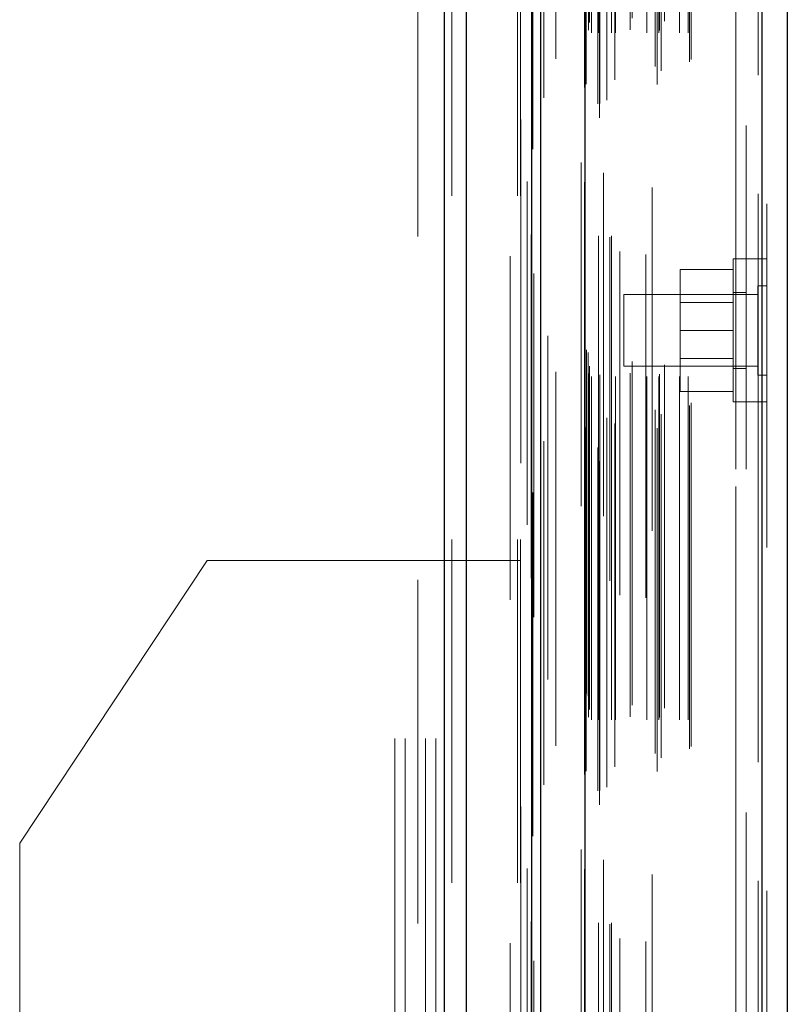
# Model space of a CAD drawing. Header units: inches. Extents: x 0.2 to 10.8, y 0.2 to 8.2.
# Tile 39 of 127: x 1.846 to 2.069, y 4.364 to 4.65. Entities that reach past the tile are written whole.
import ezdxf

# ---------------------------------------------------------------- set-up
doc = ezdxf.new("R2010")
doc.units = ezdxf.units.IN
doc.header["$MEASUREMENT"] = 0
doc.linetypes.add('HIDDEN', pattern=[0.075, 0.05, -0.025])

msp = doc.modelspace()

# ---------------------------------------------------------------- linework, layer by layer
at = {"color": 7, "linetype": 'Continuous', "lineweight": 25}
for p, q in [((1.9693855, 2.999053), (1.9693855, 5.4448824)), ((1.9757495, 2.999053), (1.9757495, 5.4437021)), ((1.9948254, 2.999053), (1.9948254, 5.4347285)), ((1.9974615, 2.999053), (1.9974615, 5.4344696)), ((2.0102645, 5.4087655), (2.0102645, 3.0251574)), ((2.0617855, 5.3996809), (2.0617855, 3.0342419)), ((2.0692226, 5.3967358), (2.0692226, 3.0371871))]:
    msp.add_line(p, q, dxfattribs=at)
at = {"color": 7, "linetype": 'HIDDEN', "lineweight": 18}
for p, q in [((1.9693855, 5.4448824), (1.9693855, 2.999053)), ((1.9693855, 5.4448824), (1.9693855, 2.999053)), ((1.9693855, 2.999053), (1.9693855, 5.4448824)), ((1.9715068, 2.999053), (1.9715068, 5.4437021)), ((1.9715068, 2.999053), (1.9715068, 5.4437021)), ((1.9757495, 2.999053), (1.9757495, 5.4437021)), ((1.9905828, 2.999053), (1.9905828, 5.4347285)), ((1.9905828, 2.999053), (1.9905828, 5.4347285)), ((1.9948254, 2.999053), (1.9948254, 5.4347285)), ((1.9914615, 2.999053), (1.9914615, 5.4344696)), ((1.9950797, 3.012687), (1.9950797, 5.4212358)), ((2.01449, 3.0218233), (2.01449, 5.4120995)), ((2.01449, 3.0218233), (2.01449, 5.4120995)), ((1.9983349, 3.0276458), (1.9983349, 5.4062821)), ((2.0092226, 5.4087655), (2.0092226, 3.0251574)), ((2.0140647, 3.0258275), (2.0140647, 5.4080954)), ((2.0145744, 3.0259173), (2.0145744, 5.4080055)), ((2.0166278, 3.026892), (2.0166278, 5.4070309)), ((2.0101622, 5.4030714), (2.0101622, 3.0308514)), ((2.010189, 3.0306417), (2.010189, 5.4032811)), ((2.0156355, 5.4057851), (2.0156355, 3.0281461)), ((2.0106405, 3.0316054), (2.0106405, 5.4023175)), ((2.0106405, 3.0316054), (2.0106405, 5.4023175)), ((2.0190256, 3.0328004), (2.0190256, 5.4011283)), ((2.0298708, 5.4015431), (2.0298708, 3.0323839)), ((2.0313023, 3.0314557), (2.0313023, 5.4024672)), ((2.0166588, 3.0344391), (2.0166588, 5.3994837)), ((2.0324828, 3.0354889), (2.0324828, 5.3984373)), ((2.0607436, 5.3996809), (2.0607436, 3.0342419)), ((2.0607436, 3.0342419), (2.0607436, 5.3996809)), ((2.0617855, 3.0342419), (2.0617855, 5.3996809)), ((2.0017715, 3.0389188), (2.0017715, 5.3950043)), ((2.030718, 3.0367581), (2.030718, 5.3971648)), ((2.040735, 3.0380605), (2.040735, 5.3958624)), ((2.0411677, 3.0387912), (2.0411677, 5.3951316)), ((2.0632226, 5.3967358), (2.0632226, 3.0371871)), ((2.0113115, 3.0473418), (2.0113115, 5.3865811)), ((2.0113115, 3.0473418), (2.0113115, 5.3865811)), ((2.0121545, 3.0465084), (2.0121545, 5.3874144)), ((2.0121545, 3.0465084), (2.0121545, 5.3874144)), ((2.0142282, 5.3874144), (2.0142282, 3.0465084)), ((2.0142282, 3.0465084), (2.0142282, 5.3874144)), ((2.0146448, 3.0469251), (2.0146448, 5.3869977)), ((2.0175615, 5.3869977), (2.0175615, 3.0469251)), ((2.0179782, 3.0465084), (2.0179782, 5.3874144)), ((2.0179782, 5.3874144), (2.0179782, 3.0465084)), ((2.0191513, 3.0465084), (2.0191513, 5.3874144)), ((2.0234499, 3.047425), (2.0234499, 5.3865392)), ((2.0283219, 3.0465084), (2.0283219, 5.3874144)), ((2.0317669, 3.0465084), (2.0317669, 5.3874144)), ((2.031979, 3.0471725), (2.031979, 5.3867533)), ((2.0378018, 3.0465084), (2.0378018, 5.3874144)), ((2.0403344, 3.0465084), (2.0403344, 5.3874144)), ((2.0403344, 3.0465084), (2.0403344, 5.3874144)), ((2.011556, 3.0495031), (2.011556, 5.3844198)), ((2.0239973, 3.0508036), (2.0239973, 5.3831192)), ((2.0239973, 3.0508036), (2.0239973, 5.3831192)), ((2.0334935, 3.0498744), (2.0334935, 5.3840484)), ((2.0112411, 3.0534216), (2.0112411, 5.3805012)), ((2.0112411, 3.0534216), (2.0112411, 5.3805012)), ((2.0204422, 5.3828484), (2.0204422, 3.0510602)), ((2.0280532, 5.3820191), (2.0280532, 3.0519052)), ((2.0106939, 3.0541947), (2.0106939, 5.3797282)), ((2.0106939, 3.0541947), (2.0106939, 5.3797282)), ((1.9953682, 5.3764119), (1.9953682, 3.0575201)), ((1.999502, 3.0582851), (1.999502, 5.3756377)), ((1.9884615, 3.0814696), (1.9884615, 5.3523863)), ((1.9884615, 3.0814696), (1.9884615, 5.3523863)), ((1.9884615, 3.0814696), (1.9884615, 5.3523863)), ((1.9884615, 3.0814696), (1.9884615, 5.3523863)), ((2.0542226, 3.1195031), (2.0542226, 5.3144198)), ((2.0542226, 3.1195031), (2.0542226, 5.3144198)), ((2.0542226, 5.3144198), (2.0542226, 3.1195031)), ((2.0542226, 5.3144198), (2.0542226, 3.1195031)), ((2.0572226, 3.1195031), (2.0572226, 5.3144198)), ((1.9616281, 4.8872613), (1.9616281, 4.290928)), ((2.0534726, 4.5807253), (2.0534726, 4.5390586)), ((2.0572226, 4.5807253), (2.0534726, 4.5807253)), ((2.0632226, 4.5807531), (2.0572226, 4.5807531)), ((2.0632226, 4.5807253), (2.0572226, 4.5807253)), ((2.0534726, 4.5776419), (2.038056, 4.5776419)), ((2.038056, 4.5776419), (2.038056, 4.5598919)), ((2.0606185, 4.5729128), (2.0606185, 4.5598919)), ((2.0632226, 4.5729128), (2.0606185, 4.5729128)), ((2.021556, 4.5703086), (2.021556, 4.5598919)), ((2.0606185, 4.5703086), (2.021556, 4.5703086)), ((2.0572226, 4.5709336), (2.0534726, 4.5709336)), ((2.0534726, 4.5680544), (2.038056, 4.5680544)), ((2.021556, 4.5598919), (2.021556, 4.5494753)), ((2.0534726, 4.5598919), (2.038056, 4.5598919)), ((2.038056, 4.5598919), (2.038056, 4.5421419)), ((2.0606185, 4.5598919), (2.0606185, 4.5468711)), ((2.021556, 4.5494753), (2.0606185, 4.5494753)), ((2.038056, 4.5517294), (2.0534726, 4.5517294)), ((2.0534726, 4.5488503), (2.0572226, 4.5488503)), ((2.0606185, 4.5468711), (2.0632226, 4.5468711)), ((2.0534726, 4.5421419), (2.038056, 4.5421419)), ((2.0534726, 4.5390586), (2.0572226, 4.5390586)), ((2.0572226, 4.5390864), (2.0632226, 4.5390864)), ((2.0572226, 4.5390586), (2.0632226, 4.5390586)), ((1.9002531, 4.4928863), (1.8456281, 4.4106467)), ((1.9002531, 4.4928863), (1.9548781, 4.4928863)), ((1.9548781, 3.941053), (1.9548781, 4.4928863)), ((1.9548781, 4.4928863), (1.9578781, 4.4928863)), ((1.9548781, 3.941053), (1.9548781, 4.4928863)), ((1.9578781, 3.941053), (1.9578781, 4.4928863)), ((1.9578781, 4.4928863), (1.9668781, 4.4928863)), ((1.9638781, 3.941053), (1.9638781, 4.4928863)), ((1.9668781, 3.941053), (1.9668781, 4.4928863)), ((1.9668781, 4.4928863), (1.9914615, 4.4928863)), ((1.9668781, 3.941053), (1.9668781, 4.4928863)), ((1.8456281, 4.3284071), (1.8456281, 4.4106467))]:
    msp.add_line(p, q, dxfattribs=at)
at = {"color": 7, "linetype": 'HIDDEN', "lineweight": 18, "flags": 128}
for points in [[(1.9915724, 5.421293), (1.991572, 4.2264814), (1.9915724, 3.0121417)], [(1.9934722, 5.4032521), (1.9934721, 4.265672), (1.9934722, 3.0306728)], [(1.9946433, 5.3877959), (1.9946426, 4.1919293), (1.9946433, 3.0461445)], [(1.9946433, 5.3877948), (1.9946427, 4.2656796), (1.9946433, 3.0461276)], [(2.0017593, 3.0478318), (2.0017595, 4.2074232), (2.0017593, 5.3860896)]]:
    msp.add_lwpolyline(points, dxfattribs=at)

doc.saveas('drawing.dxf')
